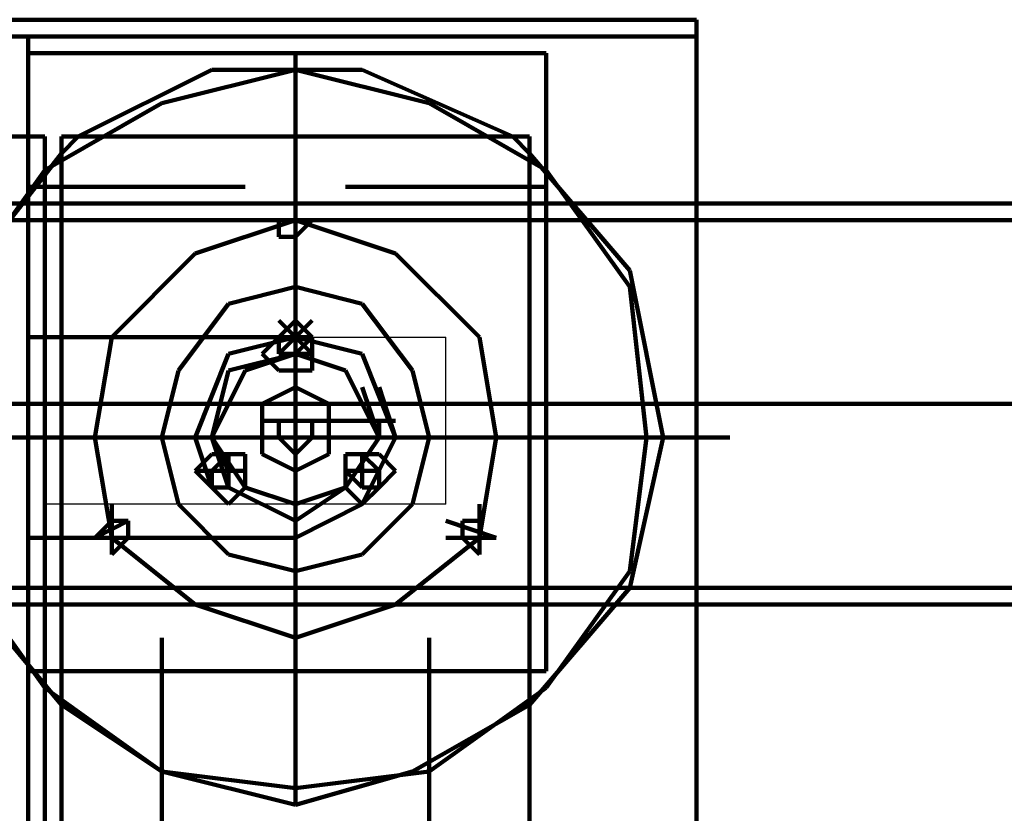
# Model space of a CAD drawing. Header units: inches. Extents: x -1901 to 7725, y 4299 to 7113.
# Tile 112 of 180: x 2447 to 2471, y 6194 to 6214. Entities that reach past the tile are written whole.
import ezdxf

# ---------------------------------------------------------------- set-up
doc = ezdxf.new("R2010")
doc.units = ezdxf.units.IN
doc.header["$MEASUREMENT"] = 0
doc.layers.add('at_Entity', color=7, linetype='Continuous')
doc.layers.add('at_Rect', color=7, linetype='Continuous')

msp = doc.modelspace()

# ---------------------------------------------------------------- linework, layer by layer
at = {"layer": 'at_Entity', "color": 7, "lineweight": 211}
for p, q in [((2463.629, 6214.497), (2424.347, 6214.497)), ((2463.629, 6192.53), (2463.629, 6214.497)), ((2424.347, 6214.073), (2463.629, 6214.073)), ((2446.733, 6214.073), (2446.733, 6206.468)), ((2463.629, 6214.073), (2463.629, 6192.53)), ((2446.733, 6213.649), (2446.733, 6211.116)), ((2446.733, 6213.649), (2459.829, 6213.649)), ((2453.491, 6213.649), (2453.491, 6213.23)), ((2459.829, 6213.649), (2459.829, 6211.116)), ((2451.377, 6213.23), (2448, 6211.54)), ((2453.491, 6213.23), (2450.11, 6212.383)), ((2455.181, 6213.23), (2451.377, 6213.23)), ((2453.491, 6208.583), (2453.491, 6213.23)), ((2456.872, 6212.383), (2453.491, 6213.23)), ((2458.982, 6211.54), (2455.181, 6213.23)), ((2450.11, 6212.383), (2447.157, 6210.692)), ((2459.829, 6210.692), (2456.872, 6212.383)), ((2447.157, 6211.54), (2443.352, 6211.54)), ((2447.157, 6211.54), (2443.352, 6211.54)), ((2447.157, 6192.53), (2447.157, 6211.54)), ((2447.157, 6192.53), (2447.157, 6211.54)), ((2459.405, 6211.54), (2447.576, 6211.54)), ((2447.576, 6211.54), (2447.576, 6191.687)), ((2448, 6211.54), (2447.576, 6211.116)), ((2459.405, 6211.116), (2458.982, 6211.54)), ((2459.405, 6191.687), (2459.405, 6211.54)), ((2447.576, 6211.116), (2444.619, 6207.316)), ((2446.733, 6211.116), (2446.733, 6210.273)), ((2461.939, 6208.159), (2459.405, 6211.116)), ((2459.829, 6211.116), (2459.829, 6210.273)), ((2447.157, 6210.692), (2445.043, 6207.74)), ((2461.939, 6207.74), (2459.829, 6210.692)), ((2446.733, 6210.273), (2452.224, 6210.273)), ((2446.733, 6210.273), (2446.733, 6198.025)), ((2454.758, 6210.273), (2459.829, 6210.273)), ((2459.829, 6210.273), (2459.829, 6198.025)), ((2575.99, 6209.849), (2288.757, 6209.849)), ((2453.491, 6209.426), (2453.491, 6209.849)), ((2288.757, 6209.426), (2575.99, 6209.426)), ((2453.491, 6209.426), (2450.957, 6208.583)), ((2453.915, 6209.426), (2453.072, 6209.426)), ((2453.915, 6209.426), (2453.072, 6209.426)), ((2453.072, 6209.426), (2453.072, 6209.006)), ((2453.491, 6209.426), (2453.072, 6209.426)), ((2453.072, 6209.426), (2453.072, 6209.006)), ((2453.915, 6209.426), (2453.072, 6209.426)), ((2453.072, 6209.426), (2453.072, 6209.006)), ((2453.491, 6209.006), (2453.915, 6209.426)), ((2453.491, 6209.006), (2453.491, 6209.426)), ((2456.024, 6208.583), (2453.491, 6209.426)), ((2453.491, 6209.006), (2453.915, 6209.426)), ((2453.072, 6209.006), (2453.491, 6209.006)), ((2453.072, 6209.006), (2453.491, 6209.006)), ((2453.072, 6209.006), (2453.491, 6209.006)), ((2450.957, 6208.583), (2448.848, 6206.468)), ((2453.491, 6208.583), (2453.491, 6206.468)), ((2458.139, 6206.468), (2456.024, 6208.583)), ((2462.786, 6203.935), (2461.939, 6208.159)), ((2453.491, 6207.74), (2451.8, 6207.316)), ((2455.181, 6207.316), (2453.491, 6207.74)), ((2462.362, 6203.935), (2461.939, 6207.74)), ((2451.8, 6207.316), (2450.534, 6205.625)), ((2453.491, 6203.935), (2453.491, 6207.316)), ((2456.448, 6205.625), (2455.181, 6207.316)), ((2453.072, 6206.049), (2453.915, 6206.892)), ((2453.072, 6206.892), (2453.915, 6206.049)), ((2453.491, 6206.892), (2453.072, 6206.468)), ((2453.491, 6206.892), (2453.072, 6206.468)), ((2453.491, 6206.468), (2453.491, 6206.892)), ((2453.491, 6206.468), (2453.491, 6206.892)), ((2453.915, 6206.468), (2453.491, 6206.892)), ((2453.491, 6206.468), (2446.733, 6206.468)), ((2448.848, 6206.468), (2448.424, 6203.935)), ((2453.491, 6206.468), (2451.8, 6206.049)), ((2453.072, 6206.468), (2452.648, 6206.049)), ((2453.491, 6206.468), (2453.072, 6206.468)), ((2453.072, 6206.468), (2453.072, 6206.049)), ((2453.072, 6206.468), (2453.072, 6206.049)), ((2453.491, 6206.468), (2453.072, 6206.468)), ((2453.072, 6206.468), (2453.072, 6206.049)), ((2453.491, 6206.468), (2453.072, 6206.468)), ((2453.072, 6206.468), (2453.072, 6206.049)), ((2453.491, 6206.049), (2453.491, 6206.468)), ((2455.181, 6206.049), (2453.491, 6206.468)), ((2453.915, 6206.049), (2453.491, 6206.468)), ((2453.491, 6206.049), (2453.915, 6206.468)), ((2453.915, 6206.468), (2453.491, 6206.468)), ((2453.491, 6206.049), (2453.491, 6206.468)), ((2453.915, 6206.049), (2453.491, 6206.468)), ((2453.915, 6205.625), (2453.915, 6206.468)), ((2458.562, 6203.935), (2458.139, 6206.468)), ((2451.8, 6206.049), (2450.957, 6203.935)), ((2453.491, 6206.049), (2451.8, 6205.625)), ((2453.491, 6206.049), (2451.8, 6205.625)), ((2453.491, 6206.049), (2452.224, 6205.625)), ((2453.491, 6206.049), (2452.224, 6205.625)), ((2452.648, 6206.049), (2453.072, 6205.625)), ((2453.915, 6206.049), (2453.072, 6206.049)), ((2453.072, 6206.049), (2453.491, 6206.049)), ((2453.072, 6206.049), (2453.491, 6206.049)), ((2453.072, 6206.049), (2453.491, 6206.049)), ((2453.072, 6206.049), (2453.491, 6206.049)), ((2453.491, 6206.049), (2453.491, 6205.625)), ((2454.758, 6205.625), (2453.491, 6206.049)), ((2454.758, 6205.625), (2453.491, 6206.049)), ((2453.491, 6206.049), (2453.915, 6206.049)), ((2456.024, 6203.935), (2455.181, 6206.049)), ((2450.534, 6205.625), (2450.11, 6203.935)), ((2451.8, 6205.625), (2451.377, 6203.935)), ((2452.224, 6205.625), (2451.377, 6203.935)), ((2452.224, 6205.625), (2451.377, 6203.935)), ((2451.8, 6205.625), (2451.377, 6203.935)), ((2453.072, 6205.625), (2453.491, 6205.625)), ((2453.491, 6203.935), (2453.491, 6205.625)), ((2453.491, 6205.625), (2453.915, 6205.625)), ((2455.605, 6203.935), (2454.758, 6205.625)), ((2455.605, 6203.935), (2454.758, 6205.625)), ((2456.872, 6203.935), (2456.448, 6205.625)), ((2453.491, 6205.202), (2452.648, 6204.782)), ((2454.338, 6204.782), (2453.491, 6205.202)), ((2455.605, 6203.935), (2455.181, 6205.202)), ((2455.605, 6203.935), (2455.181, 6205.202)), ((2456.024, 6203.935), (2455.605, 6205.202)), ((2288.757, 6204.782), (2575.99, 6204.782)), ((2452.648, 6204.782), (2452.648, 6203.516)), ((2454.338, 6203.516), (2454.338, 6204.782)), ((2452.648, 6204.359), (2456.024, 6204.359)), ((2455.605, 6204.359), (2453.072, 6204.359)), ((2453.072, 6204.359), (2453.072, 6203.935)), ((2455.605, 6204.359), (2453.072, 6204.359)), ((2453.072, 6204.359), (2453.072, 6203.935)), ((2453.915, 6204.359), (2453.072, 6204.359)), ((2453.072, 6204.359), (2453.072, 6203.935)), ((2453.491, 6203.935), (2453.491, 6204.359)), ((2453.915, 6203.935), (2453.915, 6204.359)), ((2455.605, 6203.935), (2455.605, 6204.359)), ((2455.605, 6203.935), (2455.605, 6204.359)), ((2445.467, 6203.935), (2448, 6203.935)), ((2445.886, 6203.935), (2460.672, 6203.935)), ((2453.491, 6203.935), (2445.886, 6203.935)), ((2448, 6203.935), (2448.424, 6203.935)), ((2450.957, 6203.935), (2448.424, 6203.935)), ((2448.424, 6203.935), (2448.848, 6201.401)), ((2450.11, 6203.935), (2450.534, 6202.244)), ((2453.072, 6203.935), (2450.957, 6203.935)), ((2450.957, 6203.935), (2451.377, 6202.668)), ((2451.377, 6203.935), (2451.8, 6203.092)), ((2451.377, 6203.935), (2451.8, 6203.092)), ((2451.377, 6203.935), (2452.224, 6202.668)), ((2451.377, 6203.935), (2451.8, 6202.668)), ((2453.072, 6203.935), (2455.181, 6203.935)), ((2453.072, 6203.935), (2455.181, 6203.935)), ((2453.072, 6203.935), (2453.491, 6203.935)), ((2453.072, 6203.935), (2453.491, 6203.516)), ((2453.491, 6203.935), (2453.491, 6200.978)), ((2455.181, 6203.935), (2453.491, 6203.935)), ((2456.872, 6203.935), (2453.491, 6203.935)), ((2453.491, 6203.935), (2453.491, 6201.401)), ((2453.491, 6203.516), (2453.915, 6203.935)), ((2454.758, 6202.668), (2455.605, 6203.935)), ((2454.758, 6202.668), (2455.605, 6203.935)), ((2454.758, 6202.668), (2455.605, 6203.935)), ((2454.758, 6202.668), (2455.605, 6203.935)), ((2455.181, 6203.935), (2455.605, 6203.935)), ((2455.181, 6203.935), (2455.605, 6203.935)), ((2455.181, 6203.935), (2464.472, 6203.935)), ((2455.181, 6202.244), (2456.024, 6203.935)), ((2455.181, 6202.244), (2456.024, 6203.935)), ((2456.448, 6202.244), (2456.872, 6203.935)), ((2456.872, 6203.935), (2462.786, 6203.935)), ((2458.139, 6201.401), (2458.562, 6203.935)), ((2461.939, 6200.135), (2462.786, 6203.935)), ((2461.939, 6200.558), (2462.362, 6203.935)), ((2451.377, 6203.516), (2450.957, 6203.092)), ((2451.8, 6203.516), (2451.377, 6203.092)), ((2451.8, 6203.516), (2451.377, 6203.092)), ((2452.224, 6203.516), (2451.377, 6203.516)), ((2451.8, 6203.516), (2451.8, 6202.668)), ((2451.8, 6203.092), (2451.8, 6203.516)), ((2451.8, 6202.668), (2451.8, 6203.516)), ((2452.224, 6202.668), (2452.224, 6203.516)), ((2452.648, 6203.516), (2453.491, 6203.092)), ((2453.491, 6203.092), (2454.338, 6203.516)), ((2455.605, 6203.516), (2454.758, 6203.516)), ((2454.758, 6203.516), (2454.758, 6202.668)), ((2455.181, 6203.516), (2455.181, 6202.668)), ((2455.605, 6203.092), (2455.181, 6203.516)), ((2455.181, 6203.516), (2455.181, 6203.092)), ((2455.605, 6203.092), (2455.181, 6203.516)), ((2455.181, 6203.516), (2455.181, 6203.092)), ((2456.024, 6203.092), (2455.605, 6203.516)), ((2452.224, 6203.092), (2450.957, 6203.092)), ((2450.957, 6203.092), (2451.377, 6202.668)), ((2451.377, 6203.092), (2451.377, 6202.668)), ((2451.377, 6203.092), (2451.377, 6202.668)), ((2455.605, 6203.092), (2454.758, 6203.092)), ((2455.181, 6203.092), (2454.758, 6203.092)), ((2454.758, 6203.092), (2455.181, 6202.668)), ((2455.181, 6203.092), (2454.758, 6203.092)), ((2454.758, 6203.092), (2455.181, 6202.668)), ((2455.605, 6202.668), (2455.605, 6203.092)), ((2455.605, 6202.668), (2456.024, 6203.092)), ((2451.377, 6202.668), (2451.8, 6202.668)), ((2451.377, 6202.668), (2451.8, 6202.244)), ((2451.8, 6202.668), (2453.491, 6201.825)), ((2451.8, 6202.244), (2452.224, 6202.668)), ((2452.224, 6202.668), (2453.491, 6202.244)), ((2453.491, 6201.825), (2454.758, 6202.668)), ((2453.491, 6202.244), (2454.758, 6202.668)), ((2453.491, 6202.244), (2453.491, 6202.668)), ((2453.491, 6202.244), (2454.758, 6202.668)), ((2453.491, 6201.825), (2454.758, 6202.668)), ((2454.758, 6202.668), (2455.181, 6202.244)), ((2455.181, 6202.668), (2455.605, 6202.668)), ((2455.181, 6202.244), (2455.605, 6202.668)), ((2448.848, 6202.244), (2448.848, 6200.978)), ((2450.534, 6202.244), (2451.8, 6200.978)), ((2453.491, 6201.401), (2455.181, 6202.244)), ((2453.491, 6201.825), (2453.491, 6202.244)), ((2453.491, 6201.401), (2455.181, 6202.244)), ((2455.181, 6200.978), (2456.448, 6202.244)), ((2458.139, 6202.244), (2458.139, 6200.978)), ((2449.267, 6201.825), (2448.424, 6201.401)), ((2448.848, 6201.825), (2448.424, 6201.401)), ((2449.267, 6201.825), (2448.848, 6201.825)), ((2448.848, 6201.825), (2448.848, 6201.401)), ((2449.267, 6201.825), (2448.848, 6201.825)), ((2448.848, 6201.825), (2448.848, 6201.401)), ((2449.267, 6201.825), (2448.848, 6201.825)), ((2449.267, 6201.401), (2449.267, 6201.825)), ((2449.267, 6201.401), (2449.267, 6201.825)), ((2449.267, 6201.401), (2449.267, 6201.825)), ((2453.491, 6201.401), (2453.491, 6201.825)), ((2457.296, 6201.825), (2458.562, 6201.401)), ((2458.139, 6201.825), (2457.715, 6201.825)), ((2457.715, 6201.825), (2457.715, 6201.401)), ((2458.139, 6201.825), (2457.715, 6201.825)), ((2457.715, 6201.825), (2457.715, 6201.401)), ((2458.139, 6201.825), (2457.715, 6201.825)), ((2457.715, 6201.825), (2457.715, 6201.401)), ((2458.139, 6201.401), (2458.139, 6201.825)), ((2458.139, 6201.401), (2458.139, 6201.825)), ((2458.139, 6200.978), (2458.139, 6201.825)), ((2453.491, 6201.401), (2446.733, 6201.401)), ((2446.733, 6201.401), (2446.733, 6192.53)), ((2449.691, 6201.401), (2448.424, 6201.401)), ((2448.424, 6201.401), (2448.848, 6201.401)), ((2448.848, 6201.401), (2449.267, 6201.401)), ((2448.848, 6201.401), (2449.267, 6201.401)), ((2448.848, 6201.401), (2450.957, 6199.711)), ((2448.848, 6200.978), (2449.267, 6201.401)), ((2448.848, 6201.401), (2448.848, 6200.978)), ((2453.491, 6201.401), (2453.491, 6197.601)), ((2456.024, 6199.711), (2458.139, 6201.401)), ((2458.562, 6201.401), (2457.296, 6201.401)), ((2457.715, 6201.401), (2458.139, 6201.401)), ((2457.715, 6201.401), (2458.139, 6201.401)), ((2457.715, 6201.401), (2458.139, 6200.978)), ((2451.8, 6200.978), (2453.491, 6200.558)), ((2453.491, 6200.558), (2455.181, 6200.978)), ((2445.043, 6200.558), (2447.157, 6197.601)), ((2459.829, 6197.601), (2461.939, 6200.558)), ((2575.99, 6200.135), (2288.757, 6200.135)), ((2459.405, 6197.177), (2461.939, 6200.135)), ((2288.757, 6199.711), (2575.99, 6199.711)), ((2445.467, 6199.711), (2447.576, 6197.177)), ((2450.957, 6199.711), (2453.491, 6198.868)), ((2453.491, 6198.868), (2456.024, 6199.711)), ((2450.11, 6198.868), (2450.11, 6184.506)), ((2456.872, 6198.868), (2456.872, 6184.506)), ((2446.733, 6198.025), (2459.829, 6198.025)), ((2447.157, 6197.601), (2450.11, 6195.487)), ((2453.491, 6197.601), (2453.491, 6194.644)), ((2456.872, 6195.487), (2459.829, 6197.601)), ((2447.576, 6197.177), (2450.11, 6195.487)), ((2456.448, 6195.487), (2459.405, 6197.177)), ((2450.11, 6195.487), (2453.491, 6194.644)), ((2450.11, 6195.487), (2453.491, 6195.068)), ((2453.491, 6194.644), (2456.448, 6195.487)), ((2453.491, 6195.068), (2456.872, 6195.487))]:
    msp.add_line(p, q, dxfattribs=at)
at = {"layer": 'at_Rect', "color": 7}
for p, q in [((2447.157, 6206.468), (2457.296, 6206.468)), ((2447.157, 6206.468), (2447.157, 6202.244)), ((2447.157, 6206.468), (2457.296, 6206.468)), ((2447.157, 6206.468), (2447.157, 6202.244)), ((2457.296, 6202.244), (2457.296, 6206.468)), ((2457.296, 6202.244), (2457.296, 6206.468)), ((2451.377, 6203.092), (2451.8, 6203.092)), ((2451.377, 6203.092), (2451.377, 6202.668)), ((2451.8, 6202.668), (2451.8, 6203.092)), ((2455.181, 6203.092), (2455.605, 6203.092)), ((2455.181, 6203.092), (2455.181, 6202.668)), ((2455.605, 6202.668), (2455.605, 6203.092)), ((2451.8, 6202.668), (2451.377, 6202.668)), ((2455.605, 6202.668), (2455.181, 6202.668)), ((2457.296, 6202.244), (2447.157, 6202.244)), ((2457.296, 6202.244), (2447.157, 6202.244))]:
    msp.add_line(p, q, dxfattribs=at)

doc.saveas('drawing.dxf')
